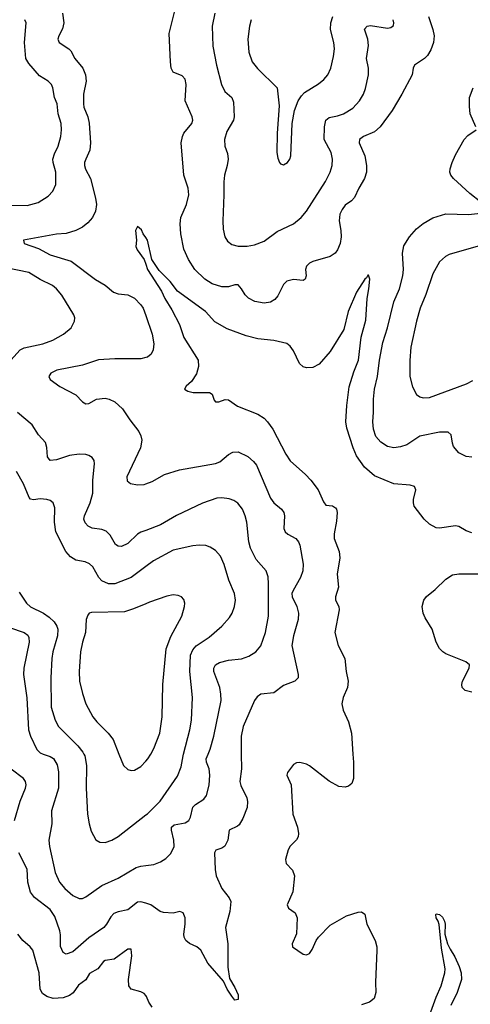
# Model space of a CAD drawing. Header units: inches. Extents: x 884691 to 1028259, y 526745 to 653629.
# Tile 88 of 241: x 909223 to 912001, y 628457 to 634530. Entities that reach past the tile are written whole.
import ezdxf

# ---------------------------------------------------------------- set-up
doc = ezdxf.new("R2010")
doc.units = ezdxf.units.IN
doc.header["$MEASUREMENT"] = 0
for name, color, linetype in [('A9602', 7, 'Continuous'), ('A9603', 7, 'Continuous'), ('A9612', 7, 'Continuous'), ('A9613', 7, 'Continuous')]:
    doc.layers.add(name, color=color, linetype=linetype)

msp = doc.modelspace()

# ---------------------------------------------------------------- linework, layer by layer
at = {"layer": 'A9602', "color": 6}
for points, elevation in [([(909368.2, 630000), (909410, 629984.7), (909431.8, 629971.8), (909453.4, 629933.4), (909463.1, 629890), (909461.2, 629790), (909418.3, 629650), (909420.5, 629570), (909403.2, 629470), (909407.5, 629430), (909441.3, 629270), (909468.7, 629210), (909501.1, 629170), (909550, 629127.4), (909590, 629108.9), (909610, 629110.1), (909630, 629118.8), (909729.8, 629190.2), (909830, 629235.1), (909940.1, 629299.9), (909970, 629308.7), (910000, 629312.7)], 2700), ([(909618.5, 630000), (909623.6, 629990), (909635.1, 629930), (909633.1, 629790), (909641.5, 629630), (909650.3, 629570.3), (909664.1, 629524.1), (909691.5, 629471.5), (909716, 629456), (909750, 629455.3), (909790, 629468.6), (909830, 629492.5), (910000, 629624.4)], 2800), ([(909834.7, 630000), (909862.9, 629930), (909890, 629904.8), (909910, 629898.6), (909930, 629901.6), (909970, 629924.3), (910000, 629955.5)], 2900), ([(909191, 629590), (909226.4, 629710), (909258.8, 629790), (909262.4, 629810), (909259.8, 629830), (909246.8, 629850), (909170, 629907.8)], 2600), ([(910000, 629080), (909970, 629088.5), (909950, 629085.7), (909890, 629040.1), (909830, 629027.3), (909803.8, 629016.2), (909784.2, 628995.8), (909758.6, 628950), (909742.2, 628930), (909650, 628866.8), (909550, 628780.9), (909510, 628765.4), (909490, 628775.1), (909473.6, 628813.6), (909475.1, 628884.9), (909470.7, 628910), (909438.8, 628998.8), (909410, 629040.3), (909314.6, 629114.6), (909289, 629149), (909272.7, 629210), (909269.2, 629290), (909218.3, 629390)], 2600), ([(910000, 628511.1), (909990, 628522.9), (909970, 628534), (909910.2, 628550), (909896.2, 628570), (909892.8, 628610), (909915.1, 628755.1), (909910, 628797), (909890, 628796.8), (909804.4, 628735.6), (909750, 628726.2), (909740.3, 628719.7), (909705.2, 628674.8), (909653.6, 628646.4), (909630, 628606.5), (909586.4, 628573.6), (909552.8, 628527.2), (909530, 628510.1), (909490, 628496.3), (909430, 628492.4), (909390, 628504.6), (909364.1, 628524.1), (909348.8, 628550), (909343.2, 628650), (909303.3, 628790), (909288.2, 628810), (909241.7, 628850), (909211.3, 628890)], 2500)]:
    msp.add_lwpolyline(points, dxfattribs=dict(at, elevation=elevation))
at = {"layer": 'A9603', "color": 6}
for points, elevation in [([(909487.7, 634570), (909494.2, 634510), (909485.9, 634474.1), (909463.5, 634430), (909458.2, 634410), (909465.5, 634390), (909526.2, 634350), (909537.8, 634337.8), (909563.2, 634290), (909612.3, 634230), (909627.8, 634190), (909632.6, 634150), (909615.9, 634070), (909615.9, 634010), (909617.9, 633990), (909642.3, 633930), (909652, 633892), (909660.1, 633770), (909655.5, 633724.5), (909629.7, 633670), (909622.9, 633650), (909623, 633630), (909628.6, 633608.6), (909660.2, 633550), (909690.1, 633430), (909696.4, 633390), (909690, 633348.2), (909671, 633309), (909644, 633276), (909610, 633250.3), (909570, 633229.4), (909510, 633211.3), (909450, 633206.1), (909246.6, 633170), (909251.5, 633150), (909337.9, 633117.9), (909410, 633079.8), (909539.6, 633039.6), (909690, 632927), (909750, 632892.6), (909800.5, 632850), (909830, 632838.2), (909890, 632832.7), (909930, 632813.1), (909970, 632772.1), (909984.6, 632750), (910000, 632705.3)], 2600), ([(909170, 633384.9), (909270, 633384.4), (909336.7, 633403.3), (909398.7, 633441.3), (909427.7, 633472.3), (909445.6, 633514.4), (909444.9, 633590), (909428.8, 633648.8), (909427.3, 633670), (909437, 633703), (909459.4, 633750), (909476.2, 633810), (909481.6, 633850), (909477.8, 633890), (909460.9, 633950), (909454.5, 634010), (909437.8, 634050), (909426.6, 634110), (909418.4, 634130), (909399.5, 634150), (909344.3, 634184.3), (909278.9, 634258.9), (909261.2, 634290), (909252, 634390), (909262.7, 634510), (909254.3, 634530)], 2700), ([(910000, 633186.4), (909984.6, 633210), (909974.4, 633234.4), (909950, 633253.4), (909936.3, 633230), (909942.7, 633170), (909939.6, 633130), (909947.6, 633110), (909990.8, 633050.8), (910000, 633022.7)], 2500), ([(909150.6, 632409.4), (909225.9, 632494.1), (909250, 632504.9), (909365.9, 632530), (909427.8, 632552.2), (909493.5, 632590), (909541.2, 632630), (909561.7, 632670), (909562.8, 632690), (909557.6, 632710), (909483, 632830), (909450, 632870.8), (909424.5, 632890), (909350, 632927.1), (909279.3, 632970), (909130, 633002.3)], 2700), ([(910000, 632445.6), (909970, 632439), (909810, 632438.8), (909708.4, 632431.6), (909610, 632399.7), (909451.5, 632368.5), (909414.7, 632350), (909402.8, 632330), (909411.1, 632310), (909470, 632268.4), (909570, 632215.6), (909610, 632173.4), (909630, 632159.6), (909650, 632162.4), (909695.6, 632190), (909750, 632195.4), (909773.7, 632190), (909810, 632172.9), (909857.6, 632130), (909901.2, 632061.2), (909957.6, 631990), (909970, 631963.5), (909975.8, 631935.8), (909968.5, 631890), (909883.6, 631710), (909885.1, 631685.1), (909906.6, 631670), (909950, 631661), (909990, 631663.8), (910000, 631667.4)], 2600), ([(910000, 631379.9), (909970, 631368.7), (909950, 631356.8), (909890, 631299.5), (909850, 631280.5), (909830, 631281.9), (909813.8, 631293.8), (909781.5, 631350), (909755.6, 631375.6), (909730, 631386.2), (909670, 631393.9), (909646, 631406), (909626.8, 631426.8), (909618.6, 631450), (909621.9, 631470), (909657.8, 631550), (909673, 631610), (909674.4, 631690), (909684.4, 631790), (909681.2, 631810), (909670, 631829.2), (909650, 631842.6), (909630, 631848.9), (909590, 631850.8), (909530, 631841.3), (909450, 631814.3), (909410, 631811.8), (909393.9, 631833.9), (909390.4, 631890.4), (909381.9, 631921.9), (909337.9, 631970), (909300.5, 632030), (909210, 632106.4)], 2700), ([(910000, 631156.2), (909910, 631090.2), (909810, 631049.2), (909770, 631050.2), (909730, 631068), (909710, 631090), (909674, 631154), (909653.5, 631173.5), (909625.9, 631185.9), (909570, 631196.4), (909535.8, 631215.8), (909506.4, 631250), (909446, 631370), (909437, 631430), (909439.6, 631519.6), (909430, 631549.9), (909410, 631564.8), (909390, 631571.2), (909350, 631574.4), (909308.8, 631568.8), (909290, 631572.9), (909282, 631582), (909247.2, 631667.2), (909202.8, 631742.8)], 2800), ([(909219.7, 630999.7), (909264.8, 630930), (909290, 630908.4), (909369.1, 630869.1), (909405.4, 630845.4), (909436.2, 630816.2), (909451.6, 630790), (909457.2, 630770), (909455.8, 630730), (909428.1, 630630), (909421.6, 630590), (909414.5, 630470), (909416.4, 630290), (909440.9, 630210), (909461.5, 630170), (909582.3, 630050), (909612.2, 630012.2), (909618.5, 630000)], 2800), ([(910000, 630927), (909925, 630895), (909870, 630878.4), (909666.2, 630873.8), (909651.4, 630868.6), (909642.4, 630857.6), (909633, 630830), (909628.8, 630750), (909609.5, 630690), (909598.1, 630630), (909590.2, 630510), (909592.1, 630450), (909610, 630374), (909631.4, 630310), (909673.6, 630230), (909698.5, 630198.5), (909768.8, 630130), (909798.5, 630090), (909834.7, 630000)], 2900), ([(909160.7, 630780.7), (909250, 630750.6), (909273.4, 630733.4), (909280, 630720), (909280.7, 630690), (909248.9, 630530), (909245.9, 630490), (909267.6, 630347.6), (909277.8, 630150), (909290.1, 630109.9), (909328, 630028), (909350, 630006.7), (909368.2, 630000)], 2700)]:
    msp.add_lwpolyline(points, dxfattribs=dict(at, elevation=elevation))
at = {"layer": 'A9612', "color": 6}
for points, elevation in [([(910000, 629624.4), (910010, 629632.1), (910089.9, 629710), (910196.4, 629863.6), (910218.2, 629921.8), (910230.3, 629990), (910232.9, 630000)], 2800), ([(910588.8, 630000), (910590.2, 629910), (910579.3, 629830), (910585.3, 629805.3), (910622.4, 629730), (910627.1, 629707.1), (910624.6, 629670), (910597.6, 629602.4), (910576, 629564), (910565.4, 629554.6), (910513.8, 629530), (910505.3, 629470), (910487.3, 629432.7), (910470, 629419.1), (910432.3, 629407.7), (910423.7, 629390), (910427.8, 629287.8), (910434.5, 629250), (910468.2, 629170), (910513.9, 629113.9), (910523.5, 629090), (910518, 629030), (910491.7, 628930), (910505.8, 628830), (910505.5, 628685.5), (910515.3, 628615.3), (910550, 628559.6), (910570, 628515.1), (910570, 628486), (910550, 628483), (910530, 628506.4), (910502.4, 628550), (910479.5, 628599.5), (910381.9, 628710), (910339.3, 628790), (910314.6, 628810), (910270, 628831.2), (910248.1, 628850), (910237.6, 628870), (910234.7, 628890), (910243.5, 628950), (910243, 628990), (910230, 629021.7), (910210, 629028.7), (910170, 629019.6), (910110, 629021.8), (910089.2, 629029.2), (910031.1, 629071.1), (910000, 629080)], 2600), ([(910000, 629955.5), (910013.9, 629970), (910030.5, 630000)], 2900), ([(910000, 629312.7), (910050, 629319.5), (910090, 629334.6), (910124.4, 629355.6), (910153.8, 629386.2), (910174.3, 629430), (910174, 629470), (910158.2, 629530), (910158.3, 629550), (910175.8, 629564.2), (910243.1, 629576.9), (910264.7, 629590), (910275.9, 629610), (910290, 629672.2), (910306.1, 629690), (910358.1, 629721.9), (910375.1, 629744.9), (910391.5, 629808.5), (910395.1, 629870), (910390, 629910), (910374.7, 629950), (910372.3, 629970), (910384.2, 630000)], 2700), ([(911277.3, 630000), (911281.1, 629950), (911280.7, 629850), (911270, 629819.1), (911250, 629801.7), (911230, 629795.7), (911190, 629799.9), (911130, 629832.7), (911010, 629928.3), (910990, 629938.2), (910950, 629947.5), (910930, 629945.5), (910910, 629936), (910874.3, 629885.7), (910869.1, 629870), (910896.7, 629810), (910907.5, 629630), (910934.7, 629550), (910942.6, 629510), (910939.5, 629490), (910930, 629471.6), (910890, 629431.4), (910877.8, 629410), (910861.1, 629350), (910864.6, 629324.6), (910904.3, 629284.3), (910916.1, 629250), (910906.9, 629150), (910870.9, 629070), (910879.1, 629050), (910920.4, 629020.4), (910933.9, 628990), (910928.4, 628891.6), (910902.5, 628830), (910904, 628810), (910970, 628766.2), (910990, 628762.3), (911009.1, 628770.9), (911026.4, 628793.6), (911050.9, 628850), (911065, 628870), (911136.1, 628943.9), (911236.8, 629003.2), (911310, 629025.2), (911330, 629026), (911350, 629011.7), (911362.8, 628950), (911414.7, 628850), (911424.5, 628810), (911424.6, 628790), (911416.2, 628590), (911417.7, 628530), (911407.8, 628492.2), (911378.9, 628470), (911330, 628453)], 2500), ([(911757.8, 628410), (911790, 628501.3), (911820.6, 628570), (911844.4, 628650), (911845.7, 628674.3), (911822.8, 628802.8), (911808.7, 628948.7), (911803, 628970), (911789.8, 628990), (911787.8, 629010), (911790, 629014), (911810, 629010.3), (911830, 628993.1), (911842.3, 628970), (911846.3, 628950), (911844.2, 628890), (911860.5, 628830), (911876.2, 628796.2), (911906, 628750), (911931.7, 628690), (911944, 628650), (911946.8, 628610), (911920.3, 628530), (911881.3, 628450)], 2400), ([(910038.7, 628438.7), (910019.5, 628470), (910005.1, 628505.1), (910000, 628511.1)], 2500)]:
    msp.add_lwpolyline(points, dxfattribs=dict(at, elevation=elevation))
at = {"layer": 'A9613', "color": 6}
for points, elevation in [([(911742.3, 634550), (911770.7, 634470), (911778.1, 634430), (911773.9, 634390), (911756.6, 634343.4), (911735.9, 634310), (911717.5, 634290), (911657.3, 634250), (911649.2, 634230.8), (911642.8, 634190), (911578.8, 634070), (911518.3, 633970), (911444.7, 633870), (911410, 633838.1), (911341.8, 633810), (911317.4, 633790), (911315.4, 633770), (911350.4, 633690), (911360.8, 633630), (911361, 633590), (911348.9, 633550), (911313, 633490), (911286.8, 633433.2), (911267.5, 633412.5), (911230, 633385.9), (911210, 633358.5), (911196.5, 633330), (911193, 633290), (911202.6, 633230), (911203.9, 633190), (911198.2, 633150), (911182.3, 633110), (911167.5, 633090), (911136.1, 633070), (911030, 633038.1), (911010, 633028.2), (910991.8, 633010), (910985.7, 632990), (910988.9, 632950), (910982.9, 632930), (910970, 632921.8), (910910, 632926.5), (910870, 632917.6), (910850, 632897.5), (910813.8, 632826.2), (910795.8, 632804.2), (910770, 632788.6), (910730, 632781.3), (910672.3, 632792.3), (910633.1, 632813.1), (910612.5, 632832.5), (910590, 632870.6), (910570, 632894.1), (910550, 632895.3), (910510, 632882.6), (910470, 632882.1), (910410, 632900.8), (910363.9, 632930), (910301.7, 632990), (910262.7, 633050), (910235.1, 633115.1), (910216.2, 633210), (910211.7, 633270), (910217.3, 633310), (910251.2, 633390), (910266.3, 633450), (910261.8, 633490), (910235.5, 633570), (910218.3, 633770), (910226.5, 633810), (910235.3, 633830), (910283.5, 633890), (910289.5, 633910), (910285.8, 633930), (910243.8, 634030), (910249.8, 634129.8), (910242.4, 634162.4), (910223.5, 634183.5), (910170, 634206.4), (910157, 634230), (910151.7, 634270), (910145.4, 634445.4), (910205.6, 634694.4)], 2600), ([(910425, 634570), (910410.3, 634490), (910414.3, 634365.7), (910435.9, 634250), (910466.4, 634130), (910487.6, 634087.6), (910531.3, 634050), (910540.4, 634020.4), (910544.3, 633930), (910541.5, 633910), (910500.6, 633839.4), (910486.1, 633790), (910488.2, 633750), (910503.8, 633703.8), (910508.1, 633670), (910502.1, 633630), (910485.4, 633570), (910480.7, 633530), (910482.1, 633450), (910474.6, 633290), (910477.6, 633237.6), (910487.7, 633190), (910503.4, 633163.4), (910530, 633143.1), (910570, 633132.6), (910626, 633134), (910670, 633141.2), (910730, 633164), (910810, 633222.7), (910910, 633270.5), (910958.5, 633310), (910990, 633349.6), (911109, 633531), (911136.9, 633590), (911148.2, 633630), (911151.6, 633670), (911143.4, 633710), (911100.4, 633790), (911101.4, 633870), (911109.4, 633910.6), (911130, 633927.5), (911182.5, 633937.5), (911218.7, 633950), (911276.2, 633983.8), (911318.6, 634030), (911341.6, 634070), (911355.1, 634104.9), (911373.3, 634190), (911372.7, 634230), (911360.9, 634290), (911373.6, 634370), (911368.4, 634410), (911349.3, 634470.7), (911365, 634490), (911385.9, 634494.1), (911490, 634478.6), (911510, 634481.3), (911526.6, 634493.4), (911529.3, 634510), (911524.7, 634530)], 2700), ([(910649.1, 634530), (910639.1, 634490), (910628.8, 634410), (910635.9, 634330), (910656.9, 634270), (910688.1, 634228.1), (910810.8, 634110), (910821.7, 633998.3), (910809.6, 633830), (910809, 633710), (910814.9, 633674.9), (910824.5, 633650), (910830, 633641.1), (910850, 633634.9), (910872.9, 633650), (910888.1, 633670), (910895.2, 633690), (910901.7, 633890), (910917.7, 633970), (910939.6, 634030), (910959.5, 634060.5), (910979.2, 634080.8), (911065.8, 634134.2), (911098.6, 634161.4), (911121.8, 634190), (911140.1, 634230), (911158, 634302), (911163.3, 634350), (911159.6, 634390), (911139.9, 634470), (911140.7, 634510), (911153.8, 634550)], 2800), ([(912035, 633870), (912000.4, 633950), (911994.7, 633994.7), (911996.3, 634050), (912018.1, 634110)], 2600), ([(912065.4, 633405.4), (911997.1, 633457.1), (911896.3, 633550), (911880.9, 633570), (911874.5, 633590), (911875.7, 633610), (911888.1, 633650), (911910, 633697.4), (911963.2, 633790), (911984.4, 633815.6), (912036.1, 633850)], 2600), ([(912010, 631830.6), (911975.8, 631835.8), (911930, 631858.5), (911897.7, 631897.7), (911890, 631918.4), (911883.3, 631970), (911865.1, 631985.1), (911810, 631984.8), (911690, 631960.4), (911610, 631906.9), (911570, 631894.2), (911530, 631889.3), (911490, 631897.6), (911450, 631924.1), (911419.3, 631959.3), (911403.2, 632003.2), (911399.3, 632050), (911404.3, 632110), (911403.9, 632190), (911410.5, 632250), (911429.1, 632330), (911441, 632430), (911461.4, 632538.6), (911490.4, 632629.6), (911528.4, 632790), (911563.8, 632870), (911584.8, 632950), (911588.7, 632990), (911581.7, 633090), (911590, 633135.5), (911625.1, 633190), (911670, 633240.1), (911710, 633273.4), (911770, 633308.2), (911850, 633333.1), (911990, 633327.6), (912063, 633337)], 2600), ([(912010, 631364.6), (911976.1, 631376.1), (911930, 631403.1), (911910, 631407.9), (911810, 631393.1), (911790, 631396.6), (911750, 631417.2), (911716.3, 631450), (911655.1, 631530), (911649.7, 631550), (911650.4, 631570), (911664, 631630), (911657.4, 631650), (911630, 631658.5), (911530, 631667.6), (911410, 631715.9), (911348.9, 631768.9), (911299.6, 631839.6), (911277.9, 631890), (911238.9, 632010), (911233.8, 632050), (911238.6, 632150), (911254.1, 632265.9), (911282.2, 632357.8), (911310.7, 632430), (911327.4, 632572.6), (911355.9, 632675.9), (911364.3, 632810), (911375.8, 632870), (911381.3, 632930), (911373.6, 632953.6), (911370, 632953.8), (911361.8, 632938.2), (911350, 632929.5), (911298.6, 632850), (911247.7, 632730), (911220.6, 632619.4), (911136.1, 632483.9), (911070, 632405.3), (911030, 632385.4), (910990, 632383), (910969.7, 632389.7), (910948.5, 632408.5), (910910, 632487.8), (910890, 632516.4), (910870, 632531.6), (910789, 632551), (910690, 632560.9), (910618.9, 632578.9), (910502.6, 632622.6), (910426.6, 632666.6), (910368.7, 632730), (910196, 632856), (910150, 632915.6), (910082.5, 632982.5), (910038.3, 633050), (910010.7, 633170), (910000, 633186.4)], 2500), ([(912063.1, 633136.9), (911870, 633081), (911847.8, 633070), (911810, 633035.4), (911770, 632962.2), (911725.8, 632834.2), (911691, 632750), (911668.2, 632670), (911634.1, 632510), (911626.9, 632426.9), (911628.4, 632330), (911644.9, 632264.9), (911670, 632218.2), (911690, 632203.1), (911710, 632197.7), (911750, 632199.8), (911976.5, 632283.5), (912015.6, 632304.4)], 2700), ([(910000, 633022.7), (910010.7, 632990), (910096.3, 632856.3), (910118.6, 632810), (910160.9, 632740.9), (910208.8, 632648.8), (910233.9, 632570), (910322.2, 632430), (910325.8, 632390), (910313.5, 632346.5), (910281.7, 632298.3), (910248.5, 632270), (910239.2, 632250), (910259, 632239), (910291.3, 632231.3), (910394, 632230), (910410, 632220.4), (910422.4, 632182.4), (910430, 632172.8), (910450, 632173.7), (910490, 632186.7), (910510, 632184.5), (910565.7, 632145.7), (910690, 632096.8), (910730, 632071.6), (910751.4, 632050), (910784, 632004), (910864.1, 631850), (910889.7, 631809.7), (910985.4, 631725.4), (911017.5, 631690), (911062.4, 631630), (911095.6, 631555.6), (911110, 631536.2), (911150.8, 631530.8), (911170, 631519.1), (911175.4, 631510), (911179.2, 631490), (911176.4, 631436.4), (911162.4, 631357.6), (911162.4, 631330), (911192.5, 631250), (911197.4, 631210), (911180.8, 631110), (911188.9, 631030), (911170.2, 630970), (911168.8, 630950), (911190.3, 630910), (911192, 630890), (911165.6, 630750), (911185.8, 630670), (911227.2, 630590), (911235.6, 630510), (911247.5, 630450), (911244.5, 630410), (911217.1, 630350), (911208.6, 630310), (911217.9, 630270), (911250, 630199.8), (911267.4, 630130), (911277.3, 630000)], 2500), ([(910000, 632705.3), (910039.7, 632590), (910049.3, 632530.7), (910045.9, 632494.1), (910032.9, 632467.1), (910010, 632447.8), (910000, 632445.6)], 2600), ([(910000, 631667.4), (910038.8, 631681.2), (910115.8, 631724.2), (910207.3, 631752.7), (910430, 631791.7), (910456.3, 631803.7), (910510, 631848.6), (910536.8, 631863.2), (910570, 631864.5), (910630, 631836.6), (910665.2, 631805.2), (910681.7, 631781.7), (910770, 631579.5), (910790, 631550.7), (910836.1, 631510), (910850.2, 631490.2), (910855.2, 631470), (910852.2, 631392.2), (910859.8, 631370), (910875.8, 631355.8), (910925, 631330), (910940.8, 631310), (910949.2, 631289.2), (910971.1, 631171.1), (910969, 631130), (910954.1, 631090), (910907.9, 631010), (910901.4, 630990), (910902.6, 630970), (910931.1, 630910), (910941.6, 630870), (910939.6, 630830), (910910, 630730), (910901.5, 630670), (910939, 630490), (910939.4, 630470), (910919.1, 630450), (910850, 630423.3), (910790, 630378.5), (910710, 630369.2), (910686.3, 630353.7), (910670.2, 630329.8), (910599.6, 630170), (910587.2, 630110), (910588.8, 630000)], 2600), ([(910384.2, 630000), (910396.1, 630030), (910419.4, 630110), (910464.4, 630330), (910463.7, 630370), (910456, 630410), (910420.6, 630510), (910418.8, 630530), (910429.3, 630550.7), (910454.9, 630565.1), (910510, 630579.8), (910590, 630588.3), (910636.4, 630603.6), (910678.5, 630630), (910710, 630668.2), (910739.1, 630750), (910756.5, 630850), (910757.4, 631050), (910753.7, 631093.7), (910741.5, 631130), (910681.2, 631201.2), (910646.7, 631270), (910635.5, 631310), (910623.7, 631430), (910613.2, 631470), (910595.8, 631510), (910567.9, 631547.9), (910543.5, 631563.5), (910514.6, 631574.6), (910470, 631580.5), (910437.9, 631577.9), (910350, 631548.2), (910190, 631471.6), (910090, 631413.5), (910000, 631379.9)], 2700), ([(910232.9, 630000), (910272.1, 630150), (910281.8, 630210), (910289.1, 630350), (910271.6, 630510), (910275, 630610), (910290, 630643.9), (910310, 630668), (910390, 630721.6), (910469.6, 630790), (910516.6, 630843.4), (910533.1, 630870), (910547.7, 630910), (910552.5, 630950), (910547, 630990), (910512.9, 631072.9), (910483.1, 631170), (910460.2, 631220.2), (910430, 631256.7), (910396.3, 631276.3), (910370, 631285.6), (910330, 631289.1), (910290, 631285.3), (910170, 631258.7), (910048.3, 631191.7), (910000, 631156.2)], 2800), ([(912010, 630382.3), (911970, 630391.6), (911950.3, 630410), (911948.3, 630430), (911952.9, 630450), (911994, 630530), (911995.6, 630550), (911973.1, 630570), (911850, 630617.7), (911830.4, 630630.4), (911810, 630651.7), (911790.1, 630690.1), (911765.2, 630770), (911721.4, 630841.4), (911709.6, 630870), (911704.2, 630910), (911713.9, 630950), (911730, 630971.8), (911784.2, 631015.8), (911850, 631078.8), (911890, 631106.4), (911930, 631112.8), (912050, 631111.2)], 2500), ([(910030.5, 630000), (910050, 630035.3), (910086.4, 630130), (910101.7, 630230), (910105, 630430), (910126.4, 630650), (910154.6, 630725.4), (910222, 630850), (910239.9, 630910), (910240.6, 630930), (910234.1, 630954.1), (910220.3, 630970), (910199.2, 630979.2), (910170, 630982.1), (910130, 630974.8), (910023.1, 630936.9), (910000, 630927)], 2900)]:
    msp.add_lwpolyline(points, dxfattribs=dict(at, elevation=elevation))

doc.saveas('drawing.dxf')
